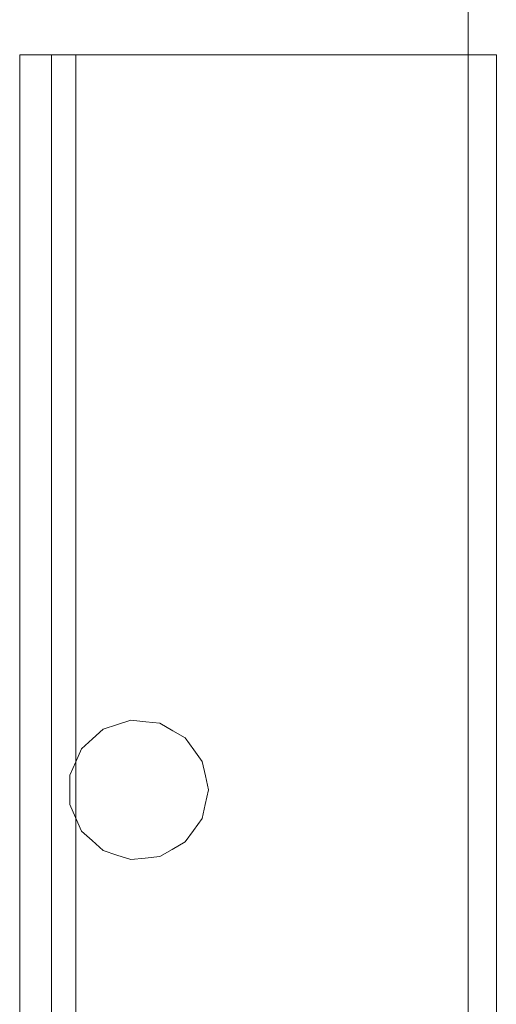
# Model space of a CAD drawing. Header units: millimetres. Extents: x 252 to 294, y 11.7 to 33.4.
# Tile 30 of 32: x 291.4 to 292.1, y 14.8 to 16.2. Entities that reach past the tile are written whole.
import ezdxf

# ---------------------------------------------------------------- set-up
doc = ezdxf.new("R2010")
doc.units = ezdxf.units.MM
doc.header["$LTSCALE"] = 10
doc.layers.add('A-DETL', color=251, linetype='Continuous')
for name, color, linetype, lineweight in [('IFC-IfcBuildingElementProxy-Contorno', 250, 'Continuous', 5), ('IFC-IfcRoof-Contorno', 250, 'Continuous', 5), ('IFC-IfcSlab-Contorno', 250, 'Continuous', 5)]:
    doc.layers.add(name, color=color, linetype=linetype, lineweight=lineweight)

msp = doc.modelspace()

# ---------------------------------------------------------------- linework, layer by layer
at = {"layer": 'A-DETL', "linetype": 'Continuous', "lineweight": 5}
for p, q in [((292.0308, 22.2536), (292.0308, 13.4136)), ((291.4708, 16.1736), (291.4708, 13.6936))]:
    msp.add_line(p, q, dxfattribs=at)
at = {"layer": 'A-DETL', "color": 7, "lineweight": 5}
for p, q in [((291.436, 16.1736), (291.436, 13.6936)), ((292.0708, 16.1736), (291.436, 16.1736)), ((292.0708, 13.6936), (292.0708, 16.1736))]:
    msp.add_line(p, q, dxfattribs=at)
at = {"layer": 'IFC-IfcBuildingElementProxy-Contorno', "lineweight": 5}
for p, q in [((291.5301, 15.2177), (291.51, 15.2111)), ((291.5495, 15.224), (291.5301, 15.2177)), ((291.5706, 15.2218), (291.5495, 15.224)), ((291.5909, 15.2196), (291.5706, 15.2218)), ((291.6092, 15.209), (291.5909, 15.2196)), ((291.51, 15.2111), (291.4948, 15.1975)), ((291.6269, 15.1988), (291.6092, 15.209)), ((291.4948, 15.1975), (291.4791, 15.1833)), ((291.6394, 15.1817), (291.6269, 15.1988)), ((291.4791, 15.1833), (291.4708, 15.1647)), ((291.6513, 15.1652), (291.6394, 15.1817)), ((291.4708, 15.1647), (291.4622, 15.1453)), ((291.6557, 15.1445), (291.6513, 15.1652)), ((291.4622, 15.1453), (291.4622, 15.1249)), ((291.66, 15.1245), (291.6557, 15.1445)), ((291.4622, 15.1249), (291.4622, 15.1037)), ((291.6556, 15.1038), (291.66, 15.1245)), ((291.4622, 15.1037), (291.4705, 15.0851)), ((291.6513, 15.0839), (291.6556, 15.1038)), ((291.4705, 15.0851), (291.4791, 15.0658)), ((291.6389, 15.0667), (291.6513, 15.0839)), ((291.4791, 15.0658), (291.4942, 15.0521)), ((291.6269, 15.0502), (291.6389, 15.0667)), ((291.4942, 15.0521), (291.51, 15.0379)), ((291.6085, 15.0396), (291.6269, 15.0502)), ((291.51, 15.0379), (291.5294, 15.0316)), ((291.5909, 15.0294), (291.6085, 15.0396)), ((291.5294, 15.0316), (291.5495, 15.0251)), ((291.5495, 15.0251), (291.5698, 15.0272)), ((291.5698, 15.0272), (291.5909, 15.0294))]:
    msp.add_line(p, q, dxfattribs=at)
at = {"layer": 'IFC-IfcRoof-Contorno', "lineweight": 5}
for p, q in [((292.0307, 16.1736), (291.3908, 16.1736)), ((291.3908, 16.1736), (291.3908, 15.5238)), ((292.0708, 16.1736), (292.0307, 16.1736)), ((292.0708, 13.6936), (292.0708, 16.1736)), ((291.3908, 15.5238), (291.3908, 15.3352)), ((291.3908, 15.3352), (291.3908, 15.2641)), ((291.3908, 15.2641), (291.3908, 15.2407)), ((291.3908, 15.2407), (291.3908, 15.1724)), ((291.3908, 15.1724), (291.3908, 15.1453)), ((291.3908, 15.1453), (291.3908, 15.1038)), ((291.3908, 15.1038), (291.3908, 15.0767)), ((291.3908, 15.0767), (291.3908, 15.0084)), ((291.3908, 15.0084), (291.3908, 14.9139)), ((291.3908, 14.9139), (291.3908, 14.7547))]:
    msp.add_line(p, q, dxfattribs=at)
at = {"layer": 'IFC-IfcSlab-Contorno', "lineweight": 5}
for p, q in [((292.0307, 15.3497), (292.0307, 22.2536)), ((292.0307, 15.0691), (292.0307, 15.2818))]:
    msp.add_line(p, q, dxfattribs=at)

doc.saveas('drawing.dxf')
